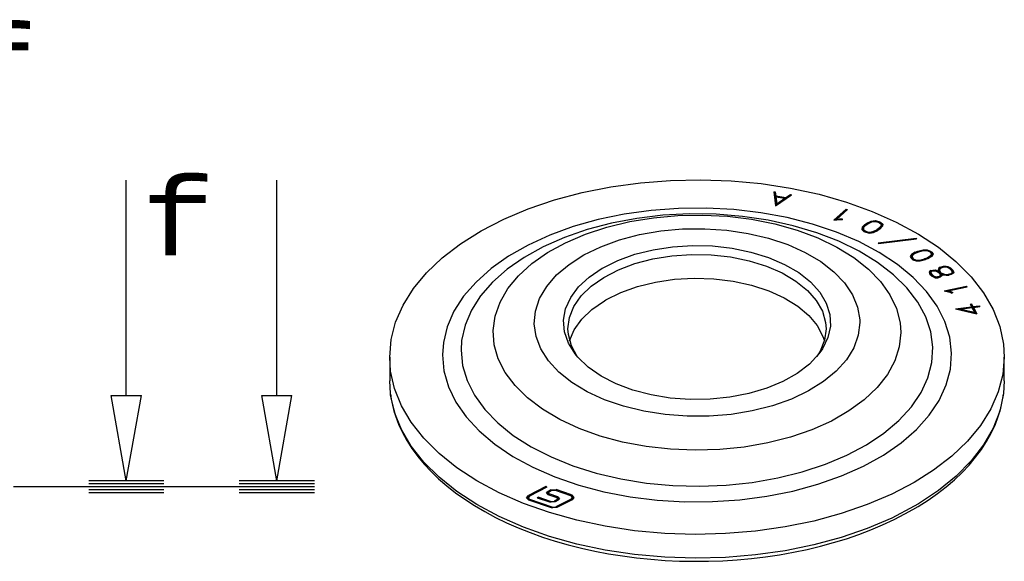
# Model space of a CAD drawing. Header units: inches. Extents: x 3 to 351, y 4 to 271.
# Tile 184 of 256: x 31.35 to 33.97, y 217.45 to 218.89. Entities that reach past the tile are written whole.
import ezdxf
from ezdxf.enums import TextEntityAlignment as Align

# ---------------------------------------------------------------- set-up
doc = ezdxf.new("R2010")
doc.units = ezdxf.units.IN
doc.header["$LTSCALE"] = 0.5
doc.header["$MEASUREMENT"] = 0
doc.layers.add('DST', color=7, linetype='Continuous')
doc.layers.add('STR_1', color=7, linetype='Continuous')
doc.styles.add('VERO2-Courier New', font='cour.ttf')

# ---------------------------------------------------------------- blocks, each defined once
blk = doc.blocks.new('ArrowheadSectionClosed')
at = {"color": 0}
for p, q in [((0, 0.0196), (-1, 0.0196)), ((0, 0.0098), (-1, 0.0098)), ((0, 0), (-1, 0)), ((0, -0.0098), (-1, -0.0098)), ((0, -0.0196), (-1, -0.0196)), ((-0.5, -0.0196), (-0.7, -0.2976)), ((-0.5, -0.0196), (-0.3, -0.2976)), ((-0.7, -0.2976), (-0.3, -0.2976)), ((-0.5, -0.2976), (-0.5, -1))]:
    blk.add_line(p, q, dxfattribs=at)

msp = doc.modelspace()

# ---------------------------------------------------------------- linework, layer by layer
at = {"layer": 'DST', "color": 4, "linetype": 'Continuous'}
for p, q in [((32.9993, 218.4519), (33.0793, 218.4582)), ((33.0793, 218.4582), (33.1601, 218.4599)), ((33.1601, 218.4599), (33.2407, 218.457)), ((32.8443, 218.4258), (32.9207, 218.441)), ((32.9207, 218.441), (32.9993, 218.4519)), ((33.2407, 218.457), (33.3205, 218.4495)), ((33.3205, 218.4495), (33.3986, 218.4375)), ((33.3986, 218.4375), (33.4743, 218.4211)), ((32.7013, 218.3825), (32.7709, 218.4062)), ((32.7709, 218.4062), (32.8443, 218.4258)), ((33.3537, 218.4276), (33.3576, 218.4277)), ((33.3537, 218.4276), (33.3585, 218.3902)), ((33.3576, 218.4245), (33.3541, 218.4244)), ((33.3576, 218.4277), (33.359, 218.4169)), ((33.3576, 218.4277), (33.3576, 218.4245)), ((33.359, 218.4137), (33.3576, 218.4245)), ((33.3585, 218.3902), (33.4009, 218.4194)), ((33.359, 218.4169), (33.3856, 218.4123)), ((33.359, 218.4169), (33.359, 218.4137)), ((33.3593, 218.4137), (33.359, 218.4137)), ((33.3593, 218.4147), (33.383, 218.4106)), ((33.3593, 218.4147), (33.3617, 218.3959)), ((33.3593, 218.4147), (33.3593, 218.4114)), ((33.3617, 218.3927), (33.3593, 218.4114)), ((33.3617, 218.3959), (33.383, 218.4106)), ((33.383, 218.4073), (33.3617, 218.3927)), ((33.383, 218.4106), (33.383, 218.4073)), ((33.3856, 218.4091), (33.383, 218.4096)), ((33.3856, 218.4123), (33.3978, 218.4208)), ((33.3978, 218.4175), (33.3856, 218.4091)), ((33.3856, 218.4123), (33.3856, 218.4091)), ((33.3978, 218.4208), (33.4009, 218.4194)), ((33.3978, 218.4208), (33.3978, 218.4175)), ((33.3981, 218.4174), (33.3978, 218.4175)), ((33.4743, 218.4211), (33.5467, 218.4005)), ((32.636, 218.355), (32.7013, 218.3825)), ((33.3617, 218.3959), (33.3617, 218.3927)), ((33.5131, 218.3519), (33.5464, 218.3815)), ((33.5214, 218.3551), (33.5498, 218.3803)), ((33.5464, 218.3815), (33.5498, 218.3803)), ((33.5464, 218.3815), (33.5464, 218.3783)), ((33.5467, 218.4005), (33.6153, 218.3758)), ((32.5757, 218.3239), (32.636, 218.355)), ((33.5131, 218.3519), (33.5292, 218.3538)), ((33.5464, 218.3783), (33.5173, 218.3524)), ((33.5214, 218.3551), (33.5289, 218.356)), ((33.5214, 218.3551), (33.5214, 218.3529)), ((33.5289, 218.356), (33.5356, 218.3556)), ((33.5289, 218.356), (33.5289, 218.3538)), ((33.5292, 218.3538), (33.5353, 218.3534)), ((33.5356, 218.3556), (33.5353, 218.3534)), ((33.5472, 218.378), (33.5464, 218.3783)), ((33.6153, 218.3758), (33.6794, 218.3474)), ((33.5888, 218.3333), (33.5879, 218.3272)), ((33.5879, 218.3272), (33.5935, 218.3225)), ((33.5888, 218.3301), (33.5883, 218.3269)), ((33.5956, 218.3406), (33.5888, 218.3333)), ((33.5956, 218.3374), (33.5888, 218.3301)), ((33.5888, 218.3333), (33.5888, 218.3301)), ((33.5926, 218.3327), (33.592, 218.3277)), ((33.592, 218.3277), (33.5964, 218.3239)), ((33.592, 218.3277), (33.592, 218.3244)), ((33.5989, 218.3394), (33.5926, 218.3327)), ((33.5956, 218.3406), (33.6011, 218.3443)), ((33.6011, 218.3411), (33.5956, 218.3374)), ((33.5956, 218.3406), (33.5956, 218.3374)), ((33.5989, 218.3394), (33.6039, 218.3427)), ((33.6011, 218.3443), (33.6126, 218.3495)), ((33.6011, 218.3443), (33.6011, 218.3411)), ((33.6023, 218.3416), (33.6011, 218.3411)), ((33.6039, 218.3427), (33.6146, 218.3475)), ((33.6126, 218.3495), (33.6234, 218.3511)), ((33.6126, 218.3495), (33.6126, 218.3466)), ((33.6146, 218.3475), (33.6233, 218.3489)), ((33.6233, 218.3489), (33.6309, 218.3472)), ((33.6234, 218.3511), (33.6328, 218.3491)), ((33.6234, 218.3511), (33.6234, 218.3489)), ((33.6324, 218.33), (33.6273, 218.3265)), ((33.6324, 218.3267), (33.629, 218.3244)), ((33.6357, 218.3287), (33.6302, 218.325)), ((33.6309, 218.3472), (33.6349, 218.3454)), ((33.6386, 218.3366), (33.6324, 218.33)), ((33.6386, 218.3334), (33.6324, 218.3267)), ((33.6324, 218.33), (33.6324, 218.3267)), ((33.6328, 218.3491), (33.6378, 218.3468)), ((33.6328, 218.3491), (33.6328, 218.3464)), ((33.6349, 218.3454), (33.6394, 218.3417)), ((33.6425, 218.336), (33.6357, 218.3287)), ((33.6378, 218.3436), (33.6361, 218.3444)), ((33.6378, 218.3468), (33.6434, 218.3421)), ((33.6378, 218.3468), (33.6378, 218.3436)), ((33.643, 218.3393), (33.6378, 218.3436)), ((33.6394, 218.3417), (33.6386, 218.3366)), ((33.6394, 218.3384), (33.6386, 218.3334)), ((33.6386, 218.3366), (33.6386, 218.3334)), ((33.6394, 218.3417), (33.6394, 218.3384)), ((33.6434, 218.3421), (33.6425, 218.336)), ((33.6794, 218.3474), (33.7382, 218.3154)), ((32.5211, 218.2896), (32.5757, 218.3239)), ((33.5952, 218.3217), (33.592, 218.3244)), ((33.5935, 218.3225), (33.5985, 218.3202)), ((33.5964, 218.3239), (33.6004, 218.3221)), ((33.5964, 218.3239), (33.5964, 218.3211)), ((33.5985, 218.3202), (33.6079, 218.3181)), ((33.6004, 218.3221), (33.608, 218.3204)), ((33.6004, 218.3221), (33.6004, 218.3198)), ((33.6079, 218.3181), (33.6187, 218.3199)), ((33.608, 218.3204), (33.6167, 218.3218)), ((33.608, 218.3204), (33.608, 218.3182)), ((33.6167, 218.3218), (33.6273, 218.3265)), ((33.6167, 218.3218), (33.6167, 218.3196)), ((33.6187, 218.3199), (33.6302, 218.325)), ((33.6273, 218.3265), (33.6273, 218.3237)), ((33.6313, 218.2921), (33.7323, 218.3048)), ((33.6324, 218.29), (33.7333, 218.3027)), ((33.7323, 218.3048), (33.7333, 218.3027)), ((33.7323, 218.3048), (33.7323, 218.3026)), ((33.7382, 218.3154), (33.7913, 218.2802)), ((32.4726, 218.2522), (32.5211, 218.2896)), ((33.033, 218.2737), (33.0845, 218.2816)), ((33.0845, 218.2816), (33.1374, 218.285)), ((33.1374, 218.285), (33.1906, 218.2837)), ((33.1906, 218.2837), (33.2429, 218.2779)), ((33.2429, 218.2779), (33.2931, 218.2676)), ((33.6313, 218.2921), (33.6324, 218.29)), ((33.7913, 218.2802), (33.8381, 218.2422)), ((32.4308, 218.2123), (32.4726, 218.2522)), ((32.9391, 218.2451), (32.9842, 218.2615)), ((32.9842, 218.2615), (33.033, 218.2737)), ((32.9849, 218.2368), (33.0325, 218.2493)), ((33.0325, 218.2493), (33.083, 218.2574)), ((33.083, 218.2574), (33.1349, 218.261)), ((33.1349, 218.261), (33.1872, 218.26)), ((33.1872, 218.26), (33.2387, 218.2544)), ((33.2387, 218.2544), (33.288, 218.2444)), ((33.2931, 218.2676), (33.34, 218.2531)), ((33.34, 218.2531), (33.3827, 218.2347)), ((33.7201, 218.2612), (33.7164, 218.2554)), ((33.7164, 218.2554), (33.7198, 218.25)), ((33.7201, 218.258), (33.7174, 218.2538)), ((33.7198, 218.25), (33.7237, 218.2472)), ((33.73, 218.2673), (33.7201, 218.2612)), ((33.73, 218.264), (33.7201, 218.258)), ((33.7201, 218.2612), (33.7201, 218.258)), ((33.7235, 218.26), (33.7206, 218.2553)), ((33.7206, 218.2553), (33.7233, 218.251)), ((33.7206, 218.2553), (33.7206, 218.2521)), ((33.7233, 218.2478), (33.7206, 218.2521)), ((33.7233, 218.251), (33.7264, 218.2487)), ((33.7233, 218.251), (33.7233, 218.2478)), ((33.7327, 218.2656), (33.7235, 218.26)), ((33.7264, 218.2487), (33.7331, 218.246)), ((33.7264, 218.2487), (33.7264, 218.2461)), ((33.73, 218.2673), (33.737, 218.2701)), ((33.73, 218.2673), (33.73, 218.264)), ((33.7305, 218.2643), (33.73, 218.264)), ((33.7327, 218.2656), (33.7392, 218.2682)), ((33.737, 218.2701), (33.7506, 218.2735)), ((33.737, 218.2701), (33.737, 218.2673)), ((33.7392, 218.2682), (33.7516, 218.2713)), ((33.7423, 218.2461), (33.7548, 218.2492)), ((33.7506, 218.2735), (33.7619, 218.2735)), ((33.7506, 218.2735), (33.7506, 218.271)), ((33.7516, 218.2713), (33.7608, 218.2713)), ((33.7613, 218.2517), (33.7548, 218.2492)), ((33.7548, 218.2492), (33.7548, 218.2467)), ((33.764, 218.2501), (33.7569, 218.2473)), ((33.7608, 218.2713), (33.7675, 218.2687)), ((33.7704, 218.2573), (33.7613, 218.2517)), ((33.7613, 218.2517), (33.7613, 218.249)), ((33.7619, 218.2735), (33.7703, 218.2702)), ((33.7619, 218.2735), (33.7619, 218.2709)), ((33.7704, 218.2541), (33.7634, 218.2498)), ((33.7739, 218.2561), (33.764, 218.2501)), ((33.7675, 218.2687), (33.7706, 218.2664)), ((33.7703, 218.267), (33.7692, 218.2674)), ((33.7703, 218.2702), (33.7741, 218.2673)), ((33.7703, 218.2702), (33.7703, 218.267)), ((33.7741, 218.2641), (33.7703, 218.267)), ((33.7733, 218.2621), (33.7704, 218.2573)), ((33.7733, 218.2589), (33.7704, 218.2541)), ((33.7704, 218.2573), (33.7704, 218.2541)), ((33.7706, 218.2664), (33.7733, 218.2621)), ((33.7733, 218.2621), (33.7733, 218.2589)), ((33.7775, 218.262), (33.7739, 218.2561)), ((33.7741, 218.2673), (33.7775, 218.262)), ((33.7741, 218.2673), (33.7741, 218.2641)), ((33.7765, 218.2604), (33.7741, 218.2641)), ((32.863, 218.201), (32.8976, 218.2244)), ((32.8976, 218.2244), (32.8987, 218.2251)), ((32.8987, 218.2251), (32.9391, 218.2451)), ((32.941, 218.2203), (32.9849, 218.2368)), ((33.288, 218.2444), (33.3342, 218.2301)), ((33.3342, 218.2301), (33.376, 218.2119)), ((33.3827, 218.2347), (33.4201, 218.2129)), ((33.7247, 218.2468), (33.7233, 218.2478)), ((33.7237, 218.2472), (33.732, 218.2438)), ((33.732, 218.2438), (33.7433, 218.2439)), ((33.7331, 218.246), (33.7423, 218.2461)), ((33.7331, 218.246), (33.7331, 218.2438)), ((33.7423, 218.2461), (33.7423, 218.2439)), ((33.7433, 218.2439), (33.7569, 218.2473)), ((33.7926, 218.2244), (33.7904, 218.2197)), ((33.7964, 218.2276), (33.7926, 218.2244)), ((33.7964, 218.2244), (33.7926, 218.2211)), ((33.7926, 218.2244), (33.7926, 218.2211)), ((33.7962, 218.2234), (33.7944, 218.2195)), ((33.7993, 218.2259), (33.7962, 218.2234)), ((33.7964, 218.2276), (33.8046, 218.2301)), ((33.7964, 218.2276), (33.7964, 218.2244)), ((33.798, 218.2249), (33.7964, 218.2244)), ((33.7993, 218.2259), (33.8058, 218.2279)), ((33.8046, 218.2301), (33.8117, 218.2301)), ((33.8046, 218.2301), (33.8046, 218.2275)), ((33.8058, 218.2279), (33.8114, 218.2279)), ((33.8114, 218.2279), (33.8146, 218.2274)), ((33.8117, 218.2301), (33.8164, 218.2293)), ((33.8117, 218.2301), (33.8117, 218.2279)), ((33.8146, 218.2274), (33.8208, 218.2242)), ((33.8164, 218.2293), (33.8238, 218.2255)), ((33.8164, 218.2293), (33.8164, 218.2264)), ((33.8208, 218.2242), (33.8263, 218.2188)), ((33.8238, 218.2223), (33.8215, 218.2235)), ((33.8238, 218.2255), (33.83, 218.2195)), ((33.8238, 218.2255), (33.8238, 218.2223)), ((33.83, 218.2163), (33.8238, 218.2223)), ((33.8381, 218.2422), (33.8782, 218.2017)), ((32.396, 218.1702), (32.4308, 218.2123)), ((32.8349, 218.1749), (32.863, 218.201)), ((32.8688, 218.1768), (32.902, 218.2002)), ((32.902, 218.2002), (32.941, 218.2203)), ((33.0902, 218.1951), (33.1423, 218.1981)), ((33.1423, 218.1981), (33.1946, 218.1964)), ((33.1946, 218.1964), (33.2458, 218.1902)), ((33.376, 218.2119), (33.4126, 218.1903)), ((33.4201, 218.2129), (33.4515, 218.188)), ((33.7709, 218.2182), (33.7668, 218.2147)), ((33.7668, 218.2147), (33.769, 218.2091)), ((33.7709, 218.2149), (33.7677, 218.2122)), ((33.769, 218.2091), (33.7751, 218.2031)), ((33.7709, 218.2182), (33.7766, 218.2198)), ((33.7709, 218.2182), (33.7709, 218.2149)), ((33.7725, 218.2154), (33.7709, 218.2149)), ((33.7737, 218.2164), (33.771, 218.2141)), ((33.771, 218.2141), (33.7727, 218.2098)), ((33.771, 218.2141), (33.771, 218.2109)), ((33.7727, 218.2065), (33.771, 218.2109)), ((33.7727, 218.2098), (33.7782, 218.2044)), ((33.7727, 218.2098), (33.7727, 218.2065)), ((33.7775, 218.2019), (33.7727, 218.2065)), ((33.7737, 218.2164), (33.7778, 218.2177)), ((33.7751, 218.2031), (33.7829, 218.1991)), ((33.7766, 218.2198), (33.7841, 218.2199)), ((33.7766, 218.2198), (33.7766, 218.2173)), ((33.7778, 218.2177), (33.7831, 218.2177)), ((33.7782, 218.2044), (33.7842, 218.2013)), ((33.7782, 218.2044), (33.7782, 218.2015)), ((33.7829, 218.1991), (33.7905, 218.1992)), ((33.7831, 218.2177), (33.7877, 218.2159)), ((33.7841, 218.2199), (33.7902, 218.2175)), ((33.7841, 218.2199), (33.7841, 218.2173)), ((33.7842, 218.2013), (33.7893, 218.2014)), ((33.7842, 218.2013), (33.7842, 218.1991)), ((33.7877, 218.2159), (33.7935, 218.2125)), ((33.7934, 218.2026), (33.7893, 218.2014)), ((33.7893, 218.2014), (33.7893, 218.1992)), ((33.7902, 218.2175), (33.7915, 218.2167)), ((33.7902, 218.2175), (33.7902, 218.2144)), ((33.7904, 218.2197), (33.7915, 218.2167)), ((33.7962, 218.2009), (33.7905, 218.1992)), ((33.7926, 218.2211), (33.7911, 218.2179)), ((33.7915, 218.2167), (33.7915, 218.2136)), ((33.7962, 218.205), (33.7934, 218.2026)), ((33.7934, 218.2026), (33.7934, 218.2)), ((33.7935, 218.2125), (33.7958, 218.2081)), ((33.7944, 218.2195), (33.7963, 218.2148)), ((33.7944, 218.2195), (33.7944, 218.2163)), ((33.7963, 218.2116), (33.7944, 218.2163)), ((33.7962, 218.2018), (33.7946, 218.2004)), ((33.7958, 218.2081), (33.7962, 218.205)), ((33.7962, 218.205), (33.7962, 218.2018)), ((33.8002, 218.2043), (33.7962, 218.2009)), ((33.7963, 218.2148), (33.797, 218.2135)), ((33.7963, 218.2148), (33.7963, 218.2116)), ((33.797, 218.2103), (33.7963, 218.2116)), ((33.797, 218.2135), (33.7986, 218.2125)), ((33.797, 218.2135), (33.797, 218.2103)), ((33.7986, 218.2093), (33.797, 218.2103)), ((33.7986, 218.2125), (33.8051, 218.2092)), ((33.7986, 218.2125), (33.7986, 218.2093)), ((33.7992, 218.209), (33.7986, 218.2093)), ((33.7992, 218.2093), (33.8032, 218.2073)), ((33.7992, 218.2093), (33.7997, 218.2083)), ((33.7992, 218.2093), (33.7992, 218.2061)), ((33.7997, 218.2051), (33.7992, 218.2061)), ((33.7997, 218.2083), (33.8002, 218.2043)), ((33.7997, 218.2083), (33.7997, 218.2051)), ((33.7999, 218.204), (33.7997, 218.2051)), ((33.8032, 218.2073), (33.8118, 218.2058)), ((33.8051, 218.2092), (33.8121, 218.208)), ((33.8051, 218.2092), (33.8051, 218.2069)), ((33.8118, 218.2058), (33.8189, 218.2059)), ((33.8121, 218.208), (33.8177, 218.208)), ((33.8121, 218.208), (33.8121, 218.2058)), ((33.8243, 218.21), (33.8177, 218.208)), ((33.8177, 218.208), (33.8177, 218.2058)), ((33.8271, 218.2083), (33.8189, 218.2059)), ((33.8273, 218.2125), (33.8243, 218.21)), ((33.8243, 218.21), (33.8243, 218.2075)), ((33.8273, 218.2093), (33.8255, 218.2078)), ((33.8263, 218.2188), (33.8281, 218.2143)), ((33.831, 218.2115), (33.8271, 218.2083)), ((33.8281, 218.2143), (33.8273, 218.2125)), ((33.8273, 218.2125), (33.8273, 218.2093)), ((33.8281, 218.211), (33.8273, 218.2093)), ((33.8281, 218.2143), (33.8281, 218.211)), ((33.83, 218.2195), (33.8321, 218.2141)), ((33.83, 218.2195), (33.83, 218.2163)), ((33.8315, 218.2126), (33.83, 218.2163)), ((33.8321, 218.2141), (33.831, 218.2115)), ((33.8782, 218.2017), (33.9112, 218.159)), ((32.3685, 218.1263), (32.396, 218.1702)), ((32.8139, 218.1466), (32.8349, 218.1749)), ((32.8422, 218.1508), (32.8688, 218.1768)), ((32.9469, 218.1598), (32.9914, 218.1758)), ((32.9914, 218.1758), (33.0395, 218.1876)), ((33.0395, 218.1876), (33.0902, 218.1951)), ((33.2458, 218.1902), (33.2947, 218.1796)), ((33.2947, 218.1796), (33.3403, 218.1647)), ((33.4126, 218.1903), (33.443, 218.1657)), ((33.4515, 218.188), (33.476, 218.1607)), ((33.8067, 218.1646), (33.866, 218.1771)), ((33.817, 218.1643), (33.8676, 218.1751)), ((33.866, 218.1771), (33.8676, 218.1751)), ((33.866, 218.1771), (33.866, 218.1747)), ((32.8005, 218.1169), (32.8139, 218.1466)), ((32.8226, 218.1228), (32.8422, 218.1508)), ((32.9072, 218.1402), (32.9469, 218.1598)), ((33.3403, 218.1647), (33.3815, 218.146)), ((33.3815, 218.146), (33.4173, 218.124)), ((33.443, 218.1657), (33.4666, 218.1388)), ((33.476, 218.1607), (33.4932, 218.1316)), ((33.8067, 218.1646), (33.8221, 218.1607)), ((33.817, 218.1635), (33.8136, 218.1628)), ((33.817, 218.1643), (33.8242, 218.1625)), ((33.817, 218.1643), (33.817, 218.162)), ((33.8221, 218.1607), (33.8268, 218.1583)), ((33.8242, 218.1625), (33.8293, 218.1599)), ((33.8242, 218.1625), (33.8242, 218.1596)), ((33.8293, 218.1599), (33.8268, 218.1583)), ((33.9112, 218.159), (33.9367, 218.1148)), ((32.3487, 218.0811), (32.3685, 218.1263)), ((32.8108, 218.0933), (32.8226, 218.1228)), ((32.8702, 218.1149), (32.9037, 218.1381)), ((32.9037, 218.1381), (32.9072, 218.1402)), ((33.4173, 218.124), (33.4468, 218.099)), ((33.4666, 218.1388), (33.4829, 218.11)), ((33.4932, 218.1316), (33.5027, 218.1014)), ((33.8371, 218.1165), (33.8794, 218.1221)), ((33.85, 218.1159), (33.8806, 218.1199)), ((33.8759, 218.1289), (33.8797, 218.1294)), ((33.8759, 218.1289), (33.8794, 218.1221)), ((33.8797, 218.1262), (33.8775, 218.1259)), ((33.8794, 218.1221), (33.8794, 218.1198)), ((33.8797, 218.1294), (33.8832, 218.1226)), ((33.8797, 218.1294), (33.8797, 218.1262)), ((33.8832, 218.1194), (33.8797, 218.1262)), ((33.8806, 218.1199), (33.8871, 218.1073)), ((33.8832, 218.1226), (33.9005, 218.1249)), ((33.8832, 218.1226), (33.8832, 218.1194)), ((33.8843, 218.1195), (33.8832, 218.1194)), ((33.8843, 218.1204), (33.9016, 218.1227)), ((33.8843, 218.1204), (33.8931, 218.1036)), ((33.8843, 218.1204), (33.8843, 218.1172)), ((33.9005, 218.1249), (33.9016, 218.1227)), ((33.9005, 218.1249), (33.9005, 218.1226)), ((32.7949, 218.0863), (32.8005, 218.1169)), ((32.8068, 218.0632), (32.8108, 218.0933)), ((32.8432, 218.089), (32.8702, 218.1149)), ((33.4468, 218.099), (33.4694, 218.0718)), ((33.4829, 218.11), (33.4913, 218.0802)), ((33.5027, 218.1014), (33.5042, 218.0706)), ((33.8371, 218.1165), (33.8931, 218.1036)), ((33.85, 218.115), (33.846, 218.1144)), ((33.85, 218.1159), (33.8871, 218.1073)), ((33.85, 218.1159), (33.85, 218.1135)), ((33.8912, 218.104), (33.8843, 218.1172)), ((33.8871, 218.1073), (33.8871, 218.105)), ((33.9367, 218.1148), (33.9544, 218.0693)), ((32.3368, 218.0349), (32.3487, 218.0811)), ((32.7973, 218.0556), (32.7949, 218.0863)), ((32.8234, 218.0611), (32.8432, 218.089)), ((33.4694, 218.0718), (33.4845, 218.0429)), ((33.4913, 218.0802), (33.4926, 218.0632)), ((33.5042, 218.0706), (33.4977, 218.0401)), ((33.9544, 218.0693), (33.9644, 218.023)), ((32.8077, 218.0255), (32.7973, 218.0556)), ((32.8078, 218.0481), (32.8068, 218.0632)), ((32.8157, 218.0183), (32.8078, 218.0481)), ((32.8111, 218.0317), (32.8234, 218.0611)), ((33.4977, 218.0401), (33.4834, 218.0105)), ((33.4845, 218.0429), (33.4882, 218.0317)), ((33.4926, 218.0632), (33.4886, 218.0331)), ((32.3328, 217.9883), (32.3368, 218.0349)), ((32.8257, 217.9965), (32.8077, 218.0255)), ((32.8314, 217.9895), (32.8157, 218.0183)), ((33.4886, 218.0331), (33.4767, 218.0037)), ((33.9644, 218.023), (33.9666, 217.9883)), ((32.3328, 217.9883), (32.3328, 217.9251)), ((32.3354, 217.9507), (32.3328, 217.9883)), ((32.833, 217.9877), (32.8257, 217.9965)), ((32.8605, 217.9613), (32.833, 217.9877)), ((33.4737, 217.9965), (33.4483, 217.9695)), ((33.4767, 218.0037), (33.4679, 217.9895)), ((33.4834, 218.0105), (33.4737, 217.9965)), ((33.9666, 217.9883), (33.9626, 217.9417)), ((33.9666, 217.9251), (33.9666, 217.9883)), ((32.8946, 217.9377), (32.8605, 217.9613)), ((33.4483, 217.9695), (33.4163, 217.9449)), ((32.3458, 217.9044), (32.3354, 217.9507)), ((32.9344, 217.9173), (32.8946, 217.9377)), ((33.4163, 217.9449), (33.3782, 217.9234)), ((33.9626, 217.9417), (33.9506, 217.8956)), ((32.3349, 217.891), (32.3328, 217.9251)), ((32.979, 217.9005), (32.9344, 217.9173)), ((33.3782, 217.9234), (33.3351, 217.9054)), ((33.9666, 217.9251), (33.9644, 217.891)), ((32.335, 217.8894), (32.3356, 217.885)), ((32.3356, 217.885), (32.3358, 217.8834)), ((32.3358, 217.8834), (32.3369, 217.8764)), ((32.3641, 217.859), (32.3458, 217.9044)), ((33.0275, 217.8878), (32.979, 217.9005)), ((33.0787, 217.8794), (33.0275, 217.8878)), ((33.2877, 217.8914), (33.2372, 217.8816)), ((33.3351, 217.9054), (33.2877, 217.8914)), ((33.9506, 217.8956), (33.9308, 217.8503)), ((33.9621, 217.8749), (33.9635, 217.8831)), ((33.9635, 217.8831), (33.9638, 217.8852)), ((33.9638, 217.8852), (33.9643, 217.8894)), ((32.3369, 217.8764), (32.3417, 217.8539)), ((32.3901, 217.8148), (32.3641, 217.859)), ((33.1315, 217.8755), (33.0787, 217.8794)), ((33.1848, 217.8763), (33.1315, 217.8755)), ((33.2372, 217.8816), (33.1848, 217.8763)), ((33.9572, 217.8523), (33.9621, 217.8749)), ((32.3417, 217.8539), (32.3483, 217.8316)), ((32.3483, 217.8316), (32.3566, 217.8095)), ((33.9308, 217.8503), (33.9034, 217.8065)), ((33.942, 217.8076), (33.9505, 217.8299)), ((33.9505, 217.8299), (33.9572, 217.8523)), ((32.3566, 217.8095), (32.3666, 217.7876)), ((32.4235, 217.7723), (32.3901, 217.8148)), ((33.9034, 217.8065), (33.8686, 217.7644)), ((33.9317, 217.7856), (33.942, 217.8076)), ((32.3666, 217.7876), (32.3785, 217.766)), ((33.9196, 217.7639), (33.9317, 217.7856)), ((32.3785, 217.766), (32.392, 217.7448)), ((32.464, 217.732), (32.4235, 217.7723)), ((33.8686, 217.7644), (33.8267, 217.7244)), ((33.9058, 217.7426), (33.9196, 217.7639)), ((32.392, 217.7448), (32.4073, 217.724)), ((32.5113, 217.6941), (32.464, 217.732)), ((33.8903, 217.7217), (33.9058, 217.7426)), ((32.4073, 217.724), (32.4242, 217.7036)), ((32.4242, 217.7036), (32.4427, 217.6837)), ((33.8267, 217.7244), (33.7782, 217.6871)), ((33.8543, 217.6813), (33.8731, 217.7012)), ((33.8731, 217.7012), (33.8903, 217.7217)), ((32.4427, 217.6837), (32.4628, 217.6644)), ((32.5647, 217.6591), (32.5113, 217.6941)), ((33.7782, 217.6871), (33.7273, 217.6548)), ((33.8339, 217.662), (33.8543, 217.6813)), ((32.4628, 217.6644), (32.4845, 217.6456)), ((32.6239, 217.6274), (32.5647, 217.6591)), ((33.7273, 217.6548), (33.6674, 217.6235)), ((33.812, 217.6433), (33.8339, 217.662)), ((32.4845, 217.6456), (32.5076, 217.6275)), ((32.5076, 217.6275), (32.5322, 217.61)), ((32.6883, 217.5991), (32.6239, 217.6274)), ((32.6969, 217.6142), (32.7016, 217.6203)), ((32.7481, 217.6444), (32.7016, 217.6203)), ((32.7506, 217.6426), (32.7041, 217.6185)), ((32.7506, 217.6426), (32.7481, 217.6444)), ((32.7481, 217.6444), (32.7481, 217.6413)), ((32.7501, 217.6267), (32.7533, 217.6309)), ((32.7544, 217.6221), (32.7501, 217.6267)), ((32.7533, 217.6277), (32.7505, 217.6251)), ((32.761, 217.6349), (32.7533, 217.6309)), ((32.755, 217.6286), (32.7533, 217.6277)), ((32.7558, 217.6291), (32.754, 217.6267)), ((32.754, 217.6267), (32.7564, 217.6242)), ((32.754, 217.6267), (32.754, 217.6235)), ((32.7545, 217.6222), (32.754, 217.6235)), ((32.7777, 217.6141), (32.7544, 217.6221)), ((32.7547, 217.622), (32.7545, 217.6222)), ((32.7635, 217.6331), (32.7558, 217.6291)), ((32.7797, 217.6162), (32.7564, 217.6242)), ((32.761, 217.6349), (32.7757, 217.6359)), ((32.7737, 217.6338), (32.7635, 217.6331)), ((32.8144, 217.6197), (32.7737, 217.6338)), ((32.8164, 217.6218), (32.7757, 217.6359)), ((32.8164, 217.6218), (32.8226, 217.6152)), ((33.6674, 217.6235), (33.6024, 217.5958)), ((33.7639, 217.6078), (33.7887, 217.6252)), ((33.7887, 217.6252), (33.812, 217.6433)), ((32.5322, 217.61), (32.5581, 217.5933)), ((32.7572, 217.5747), (32.6883, 217.5991)), ((32.7031, 217.6076), (32.6969, 217.6142)), ((32.7016, 217.6171), (32.6972, 217.6126)), ((32.7041, 217.6185), (32.7008, 217.6143)), ((32.7008, 217.6143), (32.7052, 217.6097)), ((32.7008, 217.6143), (32.7008, 217.6111)), ((32.7027, 217.6078), (32.7008, 217.6111)), ((32.7029, 217.6178), (32.7016, 217.6171)), ((32.7627, 217.5871), (32.7031, 217.6076)), ((32.7647, 217.5892), (32.7052, 217.6097)), ((32.7257, 217.6135), (32.7277, 217.6156)), ((32.7581, 217.6023), (32.7257, 217.6135)), ((32.7602, 217.6044), (32.7277, 217.6156)), ((32.7277, 217.6156), (32.7277, 217.6128)), ((32.7728, 217.6033), (32.7581, 217.6023)), ((32.7602, 217.6044), (32.7703, 217.6051)), ((32.7782, 217.6092), (32.7703, 217.6051)), ((32.7807, 217.6074), (32.7728, 217.6033)), ((32.8154, 217.6108), (32.7748, 217.5899)), ((32.8179, 217.609), (32.7773, 217.5881)), ((32.7801, 217.6115), (32.7777, 217.6141)), ((32.7782, 217.6092), (32.7801, 217.6115)), ((32.7801, 217.6083), (32.7791, 217.6065)), ((32.7797, 217.613), (32.7793, 217.6131)), ((32.7797, 217.6162), (32.784, 217.6116)), ((32.7836, 217.61), (32.7797, 217.613)), ((32.7801, 217.6083), (32.7801, 217.6115)), ((32.784, 217.6116), (32.7807, 217.6074)), ((32.8187, 217.6151), (32.8144, 217.6197)), ((32.8154, 217.6108), (32.8187, 217.6151)), ((32.8187, 217.6119), (32.8165, 217.6083)), ((32.8224, 217.6136), (32.8168, 217.6184)), ((32.8226, 217.6152), (32.8179, 217.609)), ((32.8187, 217.6119), (32.8187, 217.6151)), ((33.6024, 217.5958), (33.533, 217.5719)), ((33.7378, 217.5912), (33.7639, 217.6078)), ((32.5581, 217.5933), (32.5854, 217.5773)), ((32.5854, 217.5773), (32.6138, 217.5621)), ((32.8299, 217.5544), (32.7572, 217.5747)), ((32.7773, 217.5881), (32.7627, 217.5871)), ((32.7647, 217.5892), (32.7748, 217.5899)), ((33.533, 217.5719), (33.4599, 217.552)), ((33.6734, 217.5561), (33.7024, 217.571)), ((33.7024, 217.571), (33.7235, 217.5827)), ((33.7235, 217.5827), (33.7378, 217.5912)), ((32.6138, 217.5621), (32.6435, 217.5478)), ((32.6435, 217.5478), (32.6743, 217.5342)), ((32.9057, 217.5382), (32.8299, 217.5544)), ((33.4599, 217.552), (33.3837, 217.5365)), ((33.612, 217.5289), (33.6432, 217.5421)), ((33.6432, 217.5421), (33.6734, 217.5561)), ((32.6743, 217.5342), (32.7061, 217.5216)), ((32.7061, 217.5216), (32.7389, 217.5098)), ((32.9839, 217.5265), (32.9057, 217.5382)), ((33.0638, 217.5193), (32.9839, 217.5265)), ((33.1445, 217.5167), (33.0638, 217.5193)), ((33.2252, 217.5187), (33.1445, 217.5167)), ((33.3052, 217.5253), (33.2252, 217.5187)), ((33.3837, 217.5365), (33.3052, 217.5253)), ((33.5467, 217.5052), (33.5798, 217.5166)), ((33.5798, 217.5166), (33.612, 217.5289)), ((32.7389, 217.5098), (32.7726, 217.499)), ((32.7726, 217.499), (32.8071, 217.4891)), ((33.4778, 217.4853), (33.5126, 217.4948)), ((33.5126, 217.4948), (33.5467, 217.5052)), ((32.8071, 217.4891), (32.8423, 217.4802)), ((32.8423, 217.4802), (32.8782, 217.4722)), ((32.8782, 217.4722), (32.9148, 217.4653)), ((32.9148, 217.4653), (32.9518, 217.4593)), ((33.3694, 217.4627), (33.4061, 217.4692)), ((33.4061, 217.4692), (33.4423, 217.4768)), ((33.4423, 217.4768), (33.4778, 217.4853)), ((32.9518, 217.4593), (32.9892, 217.4544)), ((32.9892, 217.4544), (33.027, 217.4505)), ((33.027, 217.4505), (33.0651, 217.4477)), ((33.0651, 217.4477), (33.1034, 217.4459)), ((33.1034, 217.4459), (33.1417, 217.4452)), ((33.1417, 217.4452), (33.1801, 217.4455)), ((33.1801, 217.4455), (33.2184, 217.4468)), ((33.2184, 217.4468), (33.2566, 217.4492)), ((33.2566, 217.4492), (33.2945, 217.4527)), ((33.2945, 217.4527), (33.3321, 217.4572)), ((33.3321, 217.4572), (33.3694, 217.4627))]:
    msp.add_line(p, q, dxfattribs=at)
at = {"layer": 'DST', "color": 96, "linetype": 'Continuous'}
for p, q in [((33.1006, 218.3834), (33.0277, 218.378)), ((33.1741, 218.3842), (33.1006, 218.3834)), ((33.2474, 218.3803), (33.1741, 218.3842)), ((33.3195, 218.3719), (33.2474, 218.3803)), ((32.8869, 218.3538), (32.8208, 218.3352)), ((32.9561, 218.3681), (32.8869, 218.3538)), ((32.9896, 218.3571), (32.9223, 218.3444)), ((33.0277, 218.378), (32.9561, 218.3681)), ((32.9708, 218.3485), (33.0341, 218.3589)), ((33.059, 218.3653), (32.9896, 218.3571)), ((33.0341, 218.3589), (33.0991, 218.3647)), ((33.1295, 218.3689), (33.059, 218.3653)), ((33.0991, 218.3647), (33.1649, 218.3659)), ((33.2003, 218.3679), (33.1295, 218.3689)), ((33.1649, 218.3659), (33.2304, 218.3626)), ((33.2704, 218.3623), (33.2003, 218.3679)), ((33.2304, 218.3626), (33.2948, 218.3546)), ((33.339, 218.3522), (33.2704, 218.3623)), ((33.2948, 218.3546), (33.357, 218.3423)), ((33.3896, 218.359), (33.3195, 218.3719)), ((33.4568, 218.3418), (33.3896, 218.359)), ((32.8208, 218.3352), (32.7586, 218.3125)), ((32.8579, 218.3275), (32.7972, 218.3065)), ((32.853, 218.315), (32.9101, 218.3338)), ((32.9223, 218.3444), (32.8579, 218.3275)), ((32.9101, 218.3338), (32.9708, 218.3485)), ((33.0534, 218.3237), (33.1115, 218.329)), ((33.1115, 218.329), (33.1703, 218.3297)), ((33.1703, 218.3297), (33.2287, 218.3258)), ((33.4052, 218.3376), (33.339, 218.3522)), ((33.357, 218.3423), (33.4161, 218.3256)), ((33.4681, 218.3189), (33.4052, 218.3376)), ((33.5204, 218.3205), (33.4568, 218.3418)), ((32.7586, 218.3125), (32.701, 218.2862)), ((32.7972, 218.3065), (32.741, 218.2816)), ((32.8002, 218.2923), (32.853, 218.315)), ((32.9436, 218.2998), (32.9971, 218.3139)), ((32.9971, 218.3139), (33.0534, 218.3237)), ((33.2287, 218.3258), (33.2856, 218.3173)), ((33.2856, 218.3173), (33.3401, 218.3045)), ((33.3401, 218.3045), (33.391, 218.2875)), ((33.4161, 218.3256), (33.4713, 218.3049)), ((33.527, 218.2962), (33.4681, 218.3189)), ((33.4713, 218.3049), (33.5218, 218.2806)), ((33.5797, 218.2954), (33.5204, 218.3205)), ((32.701, 218.2862), (32.6486, 218.2563)), ((32.741, 218.2816), (32.69, 218.2533)), ((32.7526, 218.266), (32.8002, 218.2923)), ((32.849, 218.2598), (32.8939, 218.2817)), ((32.8939, 218.2817), (32.9436, 218.2998)), ((33.391, 218.2875), (33.4375, 218.2667)), ((33.5218, 218.2806), (33.5668, 218.2529)), ((33.581, 218.2698), (33.527, 218.2962)), ((33.6338, 218.2667), (33.5797, 218.2954)), ((32.6486, 218.2563), (32.6022, 218.2234)), ((32.69, 218.2533), (32.6448, 218.2218)), ((32.7109, 218.2367), (32.7526, 218.266)), ((32.8096, 218.2346), (32.849, 218.2598)), ((33.4375, 218.2667), (33.4786, 218.2425)), ((33.5668, 218.2529), (33.6056, 218.2222)), ((33.6296, 218.24), (33.581, 218.2698)), ((33.6823, 218.2347), (33.6338, 218.2667)), ((32.6022, 218.2234), (32.5623, 218.1877)), ((32.6756, 218.2046), (32.7109, 218.2367)), ((32.7764, 218.2066), (32.8096, 218.2346)), ((33.4786, 218.2425), (33.5137, 218.2152)), ((33.6056, 218.2222), (33.6377, 218.189)), ((33.672, 218.2073), (33.6296, 218.24)), ((33.7244, 218.1999), (33.6823, 218.2347)), ((32.6448, 218.2218), (32.6061, 218.1875)), ((32.6473, 218.1703), (32.6756, 218.2046)), ((32.7502, 218.1762), (32.7764, 218.2066)), ((33.5137, 218.2152), (33.542, 218.1855)), ((33.7078, 218.1721), (33.672, 218.2073)), ((33.7598, 218.1627), (33.7244, 218.1999)), ((32.5623, 218.1877), (32.5293, 218.1498)), ((32.6061, 218.1875), (32.5743, 218.151)), ((32.6265, 218.1343), (32.6473, 218.1703)), ((32.7314, 218.144), (32.7502, 218.1762)), ((33.542, 218.1855), (33.5631, 218.1538)), ((33.6377, 218.189), (33.6626, 218.1539)), ((33.7365, 218.1347), (33.7078, 218.1721)), ((32.5293, 218.1498), (32.5037, 218.11)), ((32.5743, 218.151), (32.5499, 218.1127)), ((32.7202, 218.1107), (32.7314, 218.144)), ((33.5631, 218.1538), (33.5766, 218.1208)), ((33.6626, 218.1539), (33.6799, 218.1172)), ((33.7879, 218.1234), (33.7598, 218.1627)), ((32.6133, 218.0971), (32.6265, 218.1343)), ((33.5766, 218.1208), (33.5822, 218.087)), ((33.7577, 218.0957), (33.7365, 218.1347)), ((33.8085, 218.0827), (33.7879, 218.1234)), ((32.5037, 218.11), (32.4856, 218.0688)), ((32.5499, 218.1127), (32.5331, 218.0729)), ((32.6081, 218.0592), (32.6133, 218.0971)), ((32.717, 218.0768), (32.7202, 218.1107)), ((33.6799, 218.1172), (33.6894, 218.0796)), ((33.7711, 218.0555), (33.7577, 218.0957)), ((32.4856, 218.0688), (32.4755, 218.0267)), ((32.5331, 218.0729), (32.5241, 218.0324)), ((32.7218, 218.043), (32.717, 218.0768)), ((33.5824, 218.0802), (33.5784, 218.0463)), ((33.5822, 218.087), (33.5824, 218.0802)), ((33.6894, 218.0796), (33.6913, 218.0533)), ((33.8214, 218.0409), (33.8085, 218.0827)), ((32.6109, 218.0212), (32.6081, 218.0592)), ((32.7345, 218.0098), (32.7218, 218.043)), ((33.5784, 218.0463), (33.5665, 218.0131)), ((33.6913, 218.0533), (33.6873, 218.0154)), ((33.7766, 218.0148), (33.7711, 218.0555)), ((33.8262, 217.9985), (33.8214, 218.0409)), ((32.4755, 218.0267), (32.4731, 217.9938)), ((32.5241, 218.0324), (32.5226, 218.007)), ((32.6216, 217.9838), (32.6109, 218.0212)), ((33.5665, 218.0131), (33.5468, 217.9811)), ((33.6873, 218.0154), (33.6754, 217.9781)), ((33.7741, 217.9739), (33.7766, 218.0148)), ((32.4731, 217.9938), (32.477, 217.9514)), ((32.5226, 218.007), (32.5266, 217.9662)), ((32.7549, 217.978), (32.7345, 218.0098)), ((33.8231, 217.9561), (33.8262, 217.9985)), ((32.5266, 217.9662), (32.5385, 217.9259)), ((32.6401, 217.9473), (32.6216, 217.9838)), ((32.7825, 217.948), (32.7549, 217.978)), ((33.5468, 217.9811), (33.5199, 217.9509)), ((33.6754, 217.9781), (33.6557, 217.9418)), ((33.7637, 217.9335), (33.7741, 217.9739)), ((32.477, 217.9514), (32.489, 217.9095)), ((32.6661, 217.9124), (32.6401, 217.9473)), ((32.817, 217.9205), (32.7825, 217.948)), ((33.5199, 217.9509), (33.4861, 217.9231)), ((33.6557, 217.9418), (33.6286, 217.9072)), ((33.8121, 217.9141), (33.8231, 217.9561)), ((32.489, 217.9095), (32.5087, 217.8686)), ((32.5385, 217.9259), (32.5583, 217.8867)), ((32.6993, 217.8796), (32.6661, 217.9124)), ((32.8575, 217.8959), (32.817, 217.9205)), ((33.4861, 217.9231), (33.4461, 217.8982)), ((33.7454, 217.894), (33.7637, 217.9335)), ((33.7932, 217.8731), (33.8121, 217.9141)), ((32.3354, 217.8875), (32.3349, 217.891)), ((32.3458, 217.8412), (32.3354, 217.8875)), ((32.5583, 217.8867), (32.5855, 217.849)), ((32.9035, 217.8747), (32.8575, 217.8959)), ((33.4461, 217.8982), (33.4007, 217.8767)), ((33.6286, 217.9072), (33.5943, 217.8748)), ((33.7195, 217.856), (33.7454, 217.894)), ((33.9644, 217.891), (33.9546, 217.8447)), ((32.5087, 217.8686), (32.5361, 217.8292)), ((32.7391, 217.8494), (32.6993, 217.8796)), ((32.954, 217.8574), (32.9035, 217.8747)), ((33.0081, 217.8441), (32.954, 217.8574)), ((33.3506, 217.8589), (33.2967, 217.8452)), ((33.4007, 217.8767), (33.3506, 217.8589)), ((33.5943, 217.8748), (33.5535, 217.845)), ((33.6864, 217.8198), (33.7195, 217.856)), ((33.7667, 217.8335), (33.7932, 217.8731)), ((32.3641, 217.7957), (32.3458, 217.8412)), ((32.5855, 217.849), (32.62, 217.8132)), ((32.785, 217.8221), (32.7391, 217.8494)), ((33.0649, 217.8352), (33.0081, 217.8441)), ((33.1232, 217.8308), (33.0649, 217.8352)), ((33.182, 217.8311), (33.1232, 217.8308)), ((33.2402, 217.8359), (33.182, 217.8311)), ((33.2967, 217.8452), (33.2402, 217.8359)), ((33.5535, 217.845), (33.5068, 217.8182)), ((33.7329, 217.7957), (33.7667, 217.8335)), ((33.9546, 217.8447), (33.9369, 217.7992)), ((32.5361, 217.8292), (32.5706, 217.7917)), ((32.62, 217.8132), (32.6612, 217.78)), ((32.8362, 217.7983), (32.785, 217.8221)), ((33.5068, 217.8182), (33.4548, 217.795)), ((33.6465, 217.7861), (33.6864, 217.8198)), ((32.3901, 217.7516), (32.3641, 217.7957)), ((32.5706, 217.7917), (32.612, 217.7566)), ((32.6612, 217.78), (32.7086, 217.7497)), ((32.8921, 217.7782), (32.8362, 217.7983)), ((32.9518, 217.7622), (32.8921, 217.7782)), ((33.4548, 217.795), (33.3983, 217.7755)), ((33.6001, 217.7552), (33.6465, 217.7861)), ((33.6922, 217.7604), (33.7329, 217.7957)), ((33.9369, 217.7992), (33.9115, 217.7549)), ((32.4235, 217.7091), (32.3901, 217.7516)), ((32.612, 217.7566), (32.6598, 217.7243)), ((33.0144, 217.7505), (32.9518, 217.7622)), ((33.3381, 217.7602), (33.2751, 217.7491)), ((33.3983, 217.7755), (33.3381, 217.7602)), ((33.5481, 217.7275), (33.6001, 217.7552)), ((33.6452, 217.7277), (33.6922, 217.7604)), ((33.9115, 217.7549), (33.8787, 217.7123)), ((32.7086, 217.7497), (32.7617, 217.7226)), ((33.079, 217.7433), (33.0144, 217.7505)), ((33.1446, 217.7406), (33.079, 217.7433)), ((33.2103, 217.7426), (33.1446, 217.7406)), ((33.2751, 217.7491), (33.2103, 217.7426)), ((33.491, 217.7033), (33.5481, 217.7275)), ((33.5922, 217.6983), (33.6452, 217.7277)), ((32.464, 217.6687), (32.4235, 217.7091)), ((32.6598, 217.7243), (32.7134, 217.6952)), ((32.7617, 217.7226), (32.8197, 217.6992)), ((32.8197, 217.6992), (32.8819, 217.6797)), ((33.4295, 217.683), (33.491, 217.7033)), ((33.8787, 217.7123), (33.8387, 217.6717)), ((32.7134, 217.6952), (32.7721, 217.6696)), ((32.8819, 217.6797), (32.9476, 217.6643)), ((33.3645, 217.6669), (33.4295, 217.683)), ((33.5341, 217.6723), (33.5922, 217.6983)), ((32.5113, 217.6308), (32.464, 217.6687)), ((32.7721, 217.6696), (32.8352, 217.6479)), ((32.8352, 217.6479), (32.9021, 217.6302)), ((32.9476, 217.6643), (33.0158, 217.6533)), ((33.0158, 217.6533), (33.0857, 217.6469)), ((33.0857, 217.6469), (33.1564, 217.645)), ((33.1564, 217.645), (33.227, 217.6478)), ((33.227, 217.6478), (33.2967, 217.6551)), ((33.2967, 217.6551), (33.3645, 217.6669)), ((33.4048, 217.632), (33.4713, 217.6501)), ((33.4713, 217.6501), (33.5341, 217.6723)), ((33.8387, 217.6717), (33.7919, 217.6337)), ((32.5647, 217.5959), (32.5113, 217.6308)), ((32.7016, 217.6203), (32.7016, 217.6171)), ((32.7533, 217.6309), (32.7533, 217.6277)), ((32.7564, 217.6242), (32.7564, 217.6214)), ((32.761, 217.6349), (32.761, 217.6318)), ((32.7757, 217.6359), (32.7757, 217.6331)), ((32.8164, 217.6218), (32.8164, 217.6187)), ((32.9021, 217.6302), (32.9719, 217.6168)), ((33.3353, 217.6181), (33.4048, 217.632)), ((33.7919, 217.6337), (33.7389, 217.5984)), ((32.6239, 217.5641), (32.5647, 217.5959)), ((32.7052, 217.6097), (32.7052, 217.6069)), ((32.7602, 217.6044), (32.7602, 217.6018)), ((32.7703, 217.6051), (32.7703, 217.6022)), ((32.7782, 217.6092), (32.7782, 217.6061)), ((32.7797, 217.6162), (32.7797, 217.613)), ((32.8154, 217.6108), (32.8154, 217.6077)), ((32.9719, 217.6168), (33.0438, 217.6079)), ((33.0438, 217.6079), (33.117, 217.6036)), ((33.117, 217.6036), (33.1905, 217.6038)), ((33.1905, 217.6038), (33.2636, 217.6087)), ((33.2636, 217.6087), (33.3353, 217.6181)), ((33.7389, 217.5984), (33.7273, 217.5916)), ((32.7647, 217.5892), (32.7647, 217.5866)), ((32.7748, 217.5899), (32.7748, 217.587)), ((33.7273, 217.5916), (33.6674, 217.5603)), ((32.6883, 217.5359), (32.6239, 217.5641)), ((33.6674, 217.5603), (33.6024, 217.5325)), ((32.7572, 217.5115), (32.6883, 217.5359)), ((33.6024, 217.5325), (33.533, 217.5086)), ((32.8299, 217.4911), (32.7572, 217.5115)), ((32.9057, 217.475), (32.8299, 217.4911)), ((33.533, 217.5086), (33.4599, 217.4888)), ((32.9839, 217.4633), (32.9057, 217.475)), ((33.0638, 217.4561), (32.9839, 217.4633)), ((33.3837, 217.4732), (33.3052, 217.4621)), ((33.4599, 217.4888), (33.3837, 217.4732)), ((33.1445, 217.4535), (33.0638, 217.4561)), ((33.2252, 217.4555), (33.1445, 217.4535)), ((33.3052, 217.4621), (33.2252, 217.4555))]:
    msp.add_line(p, q, dxfattribs=at)
at = {"layer": 'DST', "color": 100, "linetype": 'Continuous'}
msp.add_line((32.1328, 217.643), (31.3328, 217.643), dxfattribs=at)
at = {"layer": 'STR_1', "color": 100, "linetype": 'Continuous'}
msp.add_line((31.7328, 217.643), (31.3328, 217.643), dxfattribs=at)

# ---------------------------------------------------------------- block references
at = {"layer": 'DST', "color": 100, "linetype": 'Continuous', "extrusion": (0, 0, -1), "xscale": 0.2, "yscale": 0.8160000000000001, "rotation": 180}
msp.add_blockref('ArrowheadSectionClosed', (-32.1328, 217.643), dxfattribs=at)
at = {"layer": 'STR_1', "color": 100, "linetype": 'Continuous', "extrusion": (0, 0, -1), "xscale": 0.2, "yscale": 0.8160000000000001, "rotation": 180}
msp.add_blockref('ArrowheadSectionClosed', (-31.7328, 217.643), dxfattribs=at)

# ---------------------------------------------------------------- texts
at = {"layer": 'DST', "color": 7, "linetype": 'Continuous', "style": 'VERO2-Courier New', "width": 0.932229}
msp.add_text('Sect. f-f', height=0.2, dxfattribs=at).set_placement((29.6346, 218.6647), (31.3972, 218.6647), align=Align.FIT)
at = {"layer": 'STR_1', "color": 7, "linetype": 'Continuous', "style": 'VERO2-Courier New', "width": 0.932229}
msp.add_text('f', height=0.2, dxfattribs=at).set_placement((31.6728, 218.259), (31.8686, 218.259), align=Align.FIT)

doc.saveas('drawing.dxf')
